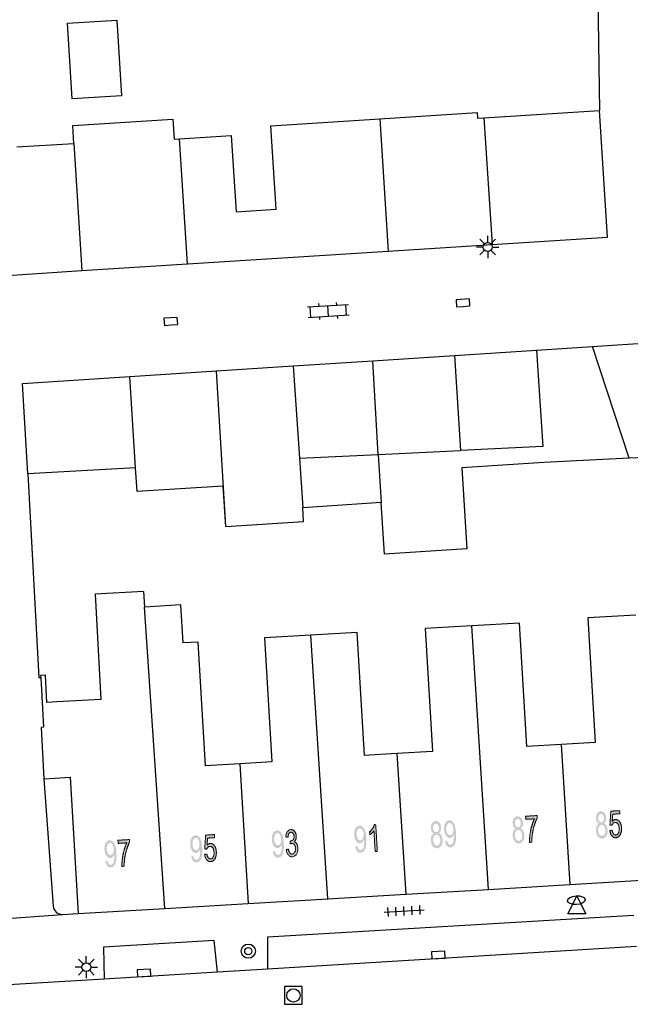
# Model space of a CAD drawing. Header units: metres. Extents: x 134521 to 134907, y 396000 to 396359.
# Tile 34 of 135: x 134653 to 134687, y 396097 to 396152. Entities that reach past the tile are written whole.
import ezdxf

# ---------------------------------------------------------------- set-up
doc = ezdxf.new("R2010")
doc.units = ezdxf.units.M
doc.header["$MEASUREMENT"] = 0

msp = doc.modelspace()

# ---------------------------------------------------------------- hatches: boundary and pattern name
at = {"linetype": 'Continuous', "lineweight": 0, "extrusion": (0, 0, -1)}
h = msp.add_hatch(color=251, dxfattribs=at)
edge = h.paths.add_edge_path()
edge.add_spline(control_points=[(-134680.497, 396106.69), (-134680.417, 396106.728), (-134680.376, 396106.803), (-134680.334, 396106.878), (-134680.328, 396106.986), (-134680.318, 396107.15), (-134680.39, 396107.265), (-134680.462, 396107.381), (-134680.591, 396107.389), (-134680.722, 396107.396), (-134680.808, 396107.287), (-134680.895, 396107.178), (-134680.904, 396107.015), (-134680.91, 396106.911), (-134680.878, 396106.832), (-134680.846, 396106.753), (-134680.775, 396106.707), (-134680.869, 396106.667), (-134680.923, 396106.57), (-134680.977, 396106.473), (-134680.986, 396106.334), (-134680.997, 396106.142), (-134680.914, 396106.006), (-134680.831, 396105.869), (-134680.684, 396105.861), (-134680.536, 396105.852), (-134680.438, 396105.978), (-134680.34, 396106.104), (-134680.328, 396106.3), (-134680.319, 396106.446), (-134680.363, 396106.548), (-134680.407, 396106.649), (-134680.497, 396106.69)], knot_values=[0, 0, 0, 0.0625, 0.0625, 0.125, 0.125, 0.1875, 0.1875, 0.25, 0.25, 0.3125, 0.3125, 0.375, 0.375, 0.4375, 0.4375, 0.5, 0.5, 0.5625, 0.5625, 0.625, 0.625, 0.6875, 0.6875, 0.75, 0.75, 0.8125, 0.8125, 0.875, 0.875, 0.9375, 0.9375, 1, 1, 1], degree=2, periodic=0)
edge = h.paths.add_edge_path(flags=16)
edge.add_spline(control_points=[(-134680.454, 396106.306), (-134680.459, 396106.227), (-134680.488, 396106.155), (-134680.517, 396106.083), (-134680.568, 396106.046), (-134680.62, 396106.008), (-134680.676, 396106.011), (-134680.764, 396106.017), (-134680.815, 396106.105), (-134680.867, 396106.193), (-134680.859, 396106.324), (-134680.852, 396106.457), (-134680.788, 396106.54), (-134680.724, 396106.624), (-134680.636, 396106.618), (-134680.549, 396106.613), (-134680.498, 396106.524), (-134680.447, 396106.435), (-134680.454, 396106.306)], knot_values=[0, 0, 0, 0.111111, 0.111111, 0.222222, 0.222222, 0.333333, 0.333333, 0.444444, 0.444444, 0.555556, 0.555556, 0.666667, 0.666667, 0.777778, 0.777778, 0.888889, 0.888889, 1, 1, 1], degree=2, periodic=0)
edge = h.paths.add_edge_path(flags=16)
edge.add_spline(control_points=[(-134680.454, 396107), (-134680.46, 396106.894), (-134680.509, 396106.83), (-134680.558, 396106.765), (-134680.631, 396106.769), (-134680.702, 396106.773), (-134680.743, 396106.843), (-134680.783, 396106.912), (-134680.778, 396107.009), (-134680.772, 396107.11), (-134680.722, 396107.176), (-134680.671, 396107.242), (-134680.602, 396107.238), (-134680.532, 396107.234), (-134680.49, 396107.164), (-134680.448, 396107.094), (-134680.454, 396107)], knot_values=[0, 0, 0, 0.125, 0.125, 0.25, 0.25, 0.375, 0.375, 0.5, 0.5, 0.625, 0.625, 0.75, 0.75, 0.875, 0.875, 1, 1, 1], degree=2, periodic=0)
h = msp.add_hatch(color=251, dxfattribs=at)
edge = h.paths.add_edge_path()
edge.add_line((-134681.062, 396107.214), (-134681.051, 396107.391))
edge.add_line((-134681.051, 396107.391), (-134681.697, 396107.429))
edge.add_line((-134681.697, 396107.429), (-134681.706, 396107.286))
edge.add_spline(control_points=[(-134681.706, 396107.286), (-134681.62, 396107.128), (-134681.541, 396106.87), (-134681.462, 396106.612), (-134681.427, 396106.343), (-134681.401, 396106.153), (-134681.404, 396105.928)], knot_values=[0, 0, 0, 0.333333, 0.333333, 0.666667, 0.666667, 1, 1, 1], degree=2, periodic=0)
edge.add_line((-134681.404, 396105.928), (-134681.278, 396105.921))
edge.add_spline(control_points=[(-134681.278, 396105.921), (-134681.27, 396106.098), (-134681.299, 396106.351), (-134681.329, 396106.603), (-134681.398, 396106.841), (-134681.467, 396107.078), (-134681.55, 396107.243)], knot_values=[0, 0, 0, 0.333333, 0.333333, 0.666667, 0.666667, 1, 1, 1], degree=2, periodic=0)
edge.add_line((-134681.55, 396107.243), (-134681.062, 396107.214))
h = msp.add_hatch(color=251, dxfattribs=at)
edge = h.paths.add_edge_path()
edge.add_spline(control_points=[(-134685.179, 396106.967), (-134685.1, 396107.004), (-134685.058, 396107.08), (-134685.016, 396107.155), (-134685.01, 396107.263), (-134685, 396107.426), (-134685.072, 396107.542), (-134685.144, 396107.658), (-134685.274, 396107.666), (-134685.404, 396107.673), (-134685.49, 396107.564), (-134685.577, 396107.455), (-134685.586, 396107.292), (-134685.592, 396107.188), (-134685.561, 396107.109), (-134685.529, 396107.03), (-134685.457, 396106.984), (-134685.552, 396106.944), (-134685.606, 396106.847), (-134685.66, 396106.749), (-134685.668, 396106.611), (-134685.679, 396106.418), (-134685.596, 396106.282), (-134685.514, 396106.146), (-134685.366, 396106.137), (-134685.218, 396106.129), (-134685.12, 396106.255), (-134685.022, 396106.381), (-134685.01, 396106.577), (-134685.002, 396106.723), (-134685.045, 396106.824), (-134685.089, 396106.926), (-134685.179, 396106.967)], knot_values=[0, 0, 0, 0.0625, 0.0625, 0.125, 0.125, 0.1875, 0.1875, 0.25, 0.25, 0.3125, 0.3125, 0.375, 0.375, 0.4375, 0.4375, 0.5, 0.5, 0.5625, 0.5625, 0.625, 0.625, 0.6875, 0.6875, 0.75, 0.75, 0.8125, 0.8125, 0.875, 0.875, 0.9375, 0.9375, 1, 1, 1], degree=2, periodic=0)
edge = h.paths.add_edge_path(flags=16)
edge.add_spline(control_points=[(-134685.137, 396106.583), (-134685.141, 396106.504), (-134685.17, 396106.432), (-134685.199, 396106.36), (-134685.25, 396106.322), (-134685.302, 396106.285), (-134685.358, 396106.288), (-134685.446, 396106.293), (-134685.498, 396106.382), (-134685.549, 396106.47), (-134685.542, 396106.601), (-134685.534, 396106.733), (-134685.47, 396106.817), (-134685.407, 396106.9), (-134685.318, 396106.895), (-134685.232, 396106.89), (-134685.18, 396106.801), (-134685.129, 396106.712), (-134685.137, 396106.583)], knot_values=[0, 0, 0, 0.111111, 0.111111, 0.222222, 0.222222, 0.333333, 0.333333, 0.444444, 0.444444, 0.555556, 0.555556, 0.666667, 0.666667, 0.777778, 0.777778, 0.888889, 0.888889, 1, 1, 1], degree=2, periodic=0)
edge = h.paths.add_edge_path(flags=16)
edge.add_spline(control_points=[(-134685.136, 396107.277), (-134685.142, 396107.171), (-134685.191, 396107.106), (-134685.24, 396107.042), (-134685.313, 396107.046), (-134685.384, 396107.05), (-134685.425, 396107.12), (-134685.466, 396107.189), (-134685.46, 396107.286), (-134685.454, 396107.387), (-134685.404, 396107.453), (-134685.354, 396107.519), (-134685.284, 396107.515), (-134685.214, 396107.511), (-134685.172, 396107.441), (-134685.13, 396107.371), (-134685.136, 396107.277)], knot_values=[0, 0, 0, 0.125, 0.125, 0.25, 0.25, 0.375, 0.375, 0.5, 0.5, 0.625, 0.625, 0.75, 0.75, 0.875, 0.875, 1, 1, 1], degree=2, periodic=0)
h = msp.add_hatch(color=251, dxfattribs=at)
edge = h.paths.add_edge_path()
edge.add_line((-134685.789, 396106.582), (-134685.917, 396106.605))
edge.add_spline(control_points=[(-134685.917, 396106.605), (-134685.94, 396106.465), (-134685.996, 396106.397), (-134686.052, 396106.329), (-134686.126, 396106.334), (-134686.215, 396106.339), (-134686.27, 396106.443), (-134686.325, 396106.547), (-134686.315, 396106.713), (-134686.306, 396106.87), (-134686.242, 396106.958), (-134686.178, 396107.046), (-134686.082, 396107.04), (-134686.023, 396107.036), (-134685.978, 396106.993), (-134685.932, 396106.949), (-134685.909, 396106.883)], knot_values=[0, 0, 0, 0.125, 0.125, 0.25, 0.25, 0.375, 0.375, 0.5, 0.5, 0.625, 0.625, 0.75, 0.75, 0.875, 0.875, 1, 1, 1], degree=2, periodic=0)
edge.add_line((-134685.909, 396106.883), (-134685.793, 396106.899))
edge.add_line((-134685.793, 396106.899), (-134685.844, 396107.674))
edge.add_line((-134685.844, 396107.674), (-134686.34, 396107.703))
edge.add_line((-134686.34, 396107.703), (-134686.35, 396107.528))
edge.add_line((-134686.35, 396107.528), (-134685.952, 396107.504))
edge.add_line((-134685.952, 396107.504), (-134685.922, 396107.099))
edge.add_spline(control_points=[(-134685.922, 396107.099), (-134686.007, 396107.198), (-134686.105, 396107.204), (-134686.236, 396107.212), (-134686.334, 396107.081), (-134686.432, 396106.95), (-134686.445, 396106.737), (-134686.457, 396106.533), (-134686.386, 396106.38), (-134686.301, 396106.193), (-134686.135, 396106.183), (-134685.999, 396106.175), (-134685.906, 396106.284), (-134685.813, 396106.393), (-134685.789, 396106.582)], knot_values=[0, 0, 0, 0.142857, 0.142857, 0.285714, 0.285714, 0.428571, 0.428571, 0.571429, 0.571429, 0.714286, 0.714286, 0.857143, 0.857143, 1, 1, 1], degree=2, periodic=0)
h = msp.add_hatch(color=251, dxfattribs=at)
edge = h.paths.add_edge_path()
edge.add_line((-134671.476, 396105.691), (-134671.593, 396105.714))
edge.add_spline(control_points=[(-134671.593, 396105.714), (-134671.616, 396105.59), (-134671.661, 396105.536), (-134671.707, 396105.483), (-134671.773, 396105.487), (-134671.829, 396105.49), (-134671.87, 396105.531), (-134671.91, 396105.573), (-134671.933, 396105.639), (-134671.956, 396105.706), (-134671.968, 396105.817), (-134671.98, 396105.929), (-134671.973, 396106.043), (-134671.973, 396106.055), (-134671.97, 396106.08), (-134671.939, 396105.99), (-134671.879, 396105.931), (-134671.818, 396105.873), (-134671.744, 396105.869), (-134671.62, 396105.861), (-134671.526, 396105.991), (-134671.433, 396106.121), (-134671.42, 396106.341), (-134671.406, 396106.569), (-134671.488, 396106.713), (-134671.569, 396106.857), (-134671.704, 396106.865), (-134671.801, 396106.871), (-134671.886, 396106.797), (-134671.971, 396106.723), (-134672.022, 396106.58), (-134672.072, 396106.437), (-134672.089, 396106.161), (-134672.105, 396105.874), (-134672.074, 396105.702), (-134672.043, 396105.53), (-134671.966, 396105.436), (-134671.889, 396105.342), (-134671.779, 396105.336), (-134671.662, 396105.329), (-134671.582, 396105.422), (-134671.502, 396105.515), (-134671.476, 396105.691)], knot_values=[0, 0, 0, 0.047619, 0.047619, 0.095238, 0.095238, 0.142857, 0.142857, 0.190476, 0.190476, 0.238095, 0.238095, 0.285714, 0.285714, 0.333333, 0.333333, 0.380952, 0.380952, 0.428571, 0.428571, 0.47619, 0.47619, 0.52381, 0.52381, 0.571429, 0.571429, 0.619048, 0.619048, 0.666667, 0.666667, 0.714286, 0.714286, 0.761905, 0.761905, 0.809524, 0.809524, 0.857143, 0.857143, 0.904762, 0.904762, 0.952381, 0.952381, 1, 1, 1], degree=2, periodic=0)
edge = h.paths.add_edge_path(flags=16)
edge.add_spline(control_points=[(-134671.939, 396106.381), (-134671.93, 396106.539), (-134671.868, 396106.629), (-134671.807, 396106.719), (-134671.728, 396106.714), (-134671.646, 396106.709), (-134671.591, 396106.605), (-134671.537, 396106.502), (-134671.546, 396106.342), (-134671.555, 396106.199), (-134671.617, 396106.113), (-134671.68, 396106.027), (-134671.765, 396106.032), (-134671.849, 396106.037), (-134671.899, 396106.13), (-134671.948, 396106.223), (-134671.939, 396106.381)], knot_values=[0, 0, 0, 0.125, 0.125, 0.25, 0.25, 0.375, 0.375, 0.5, 0.5, 0.625, 0.625, 0.75, 0.75, 0.875, 0.875, 1, 1, 1], degree=2, periodic=0)
h = msp.add_hatch(color=251, dxfattribs=at)
edge = h.paths.add_edge_path()
edge.add_line((-134672.715, 396105.416), (-134672.593, 396105.409))
edge.add_line((-134672.593, 396105.409), (-134672.523, 396106.58))
edge.add_spline(control_points=[(-134672.523, 396106.58), (-134672.483, 396106.514), (-134672.415, 396106.447), (-134672.347, 396106.379), (-134672.292, 396106.344)], knot_values=[0, 0, 0, 0.5, 0.5, 1, 1, 1], degree=2, periodic=0)
edge.add_line((-134672.292, 396106.344), (-134672.281, 396106.522))
edge.add_spline(control_points=[(-134672.281, 396106.522), (-134672.38, 396106.6), (-134672.45, 396106.708), (-134672.521, 396106.816), (-134672.547, 396106.915)], knot_values=[0, 0, 0, 0.5, 0.5, 1, 1, 1], degree=2, periodic=0)
edge.add_line((-134672.547, 396106.915), (-134672.626, 396106.919))
edge.add_line((-134672.626, 396106.919), (-134672.715, 396105.416))
h = msp.add_hatch(color=251, dxfattribs=at)
edge = h.paths.add_edge_path()
edge.add_spline(control_points=[(-134675.894, 396106.419), (-134675.815, 396106.457), (-134675.773, 396106.532), (-134675.732, 396106.607), (-134675.725, 396106.715), (-134675.715, 396106.879), (-134675.787, 396106.994), (-134675.859, 396107.11), (-134675.989, 396107.118), (-134676.119, 396107.125), (-134676.205, 396107.016), (-134676.292, 396106.907), (-134676.301, 396106.744), (-134676.308, 396106.64), (-134676.276, 396106.561), (-134676.244, 396106.482), (-134676.172, 396106.436), (-134676.267, 396106.396), (-134676.321, 396106.299), (-134676.375, 396106.202), (-134676.383, 396106.063), (-134676.394, 396105.871), (-134676.311, 396105.735), (-134676.229, 396105.598), (-134676.081, 396105.59), (-134675.933, 396105.581), (-134675.835, 396105.707), (-134675.737, 396105.833), (-134675.725, 396106.029), (-134675.717, 396106.175), (-134675.76, 396106.277), (-134675.804, 396106.378), (-134675.894, 396106.419)], knot_values=[0, 0, 0, 0.0625, 0.0625, 0.125, 0.125, 0.1875, 0.1875, 0.25, 0.25, 0.3125, 0.3125, 0.375, 0.375, 0.4375, 0.4375, 0.5, 0.5, 0.5625, 0.5625, 0.625, 0.625, 0.6875, 0.6875, 0.75, 0.75, 0.8125, 0.8125, 0.875, 0.875, 0.9375, 0.9375, 1, 1, 1], degree=2, periodic=0)
edge = h.paths.add_edge_path(flags=16)
edge.add_spline(control_points=[(-134675.852, 396106.035), (-134675.856, 396105.956), (-134675.885, 396105.884), (-134675.914, 396105.812), (-134675.965, 396105.775), (-134676.017, 396105.737), (-134676.073, 396105.74), (-134676.161, 396105.746), (-134676.213, 396105.834), (-134676.264, 396105.922), (-134676.257, 396106.053), (-134676.249, 396106.186), (-134676.185, 396106.269), (-134676.122, 396106.353), (-134676.033, 396106.347), (-134675.947, 396106.342), (-134675.895, 396106.253), (-134675.844, 396106.164), (-134675.852, 396106.035)], knot_values=[0, 0, 0, 0.111111, 0.111111, 0.222222, 0.222222, 0.333333, 0.333333, 0.444444, 0.444444, 0.555556, 0.555556, 0.666667, 0.666667, 0.777778, 0.777778, 0.888889, 0.888889, 1, 1, 1], degree=2, periodic=0)
edge = h.paths.add_edge_path(flags=16)
edge.add_spline(control_points=[(-134675.851, 396106.729), (-134675.857, 396106.623), (-134675.906, 396106.559), (-134675.956, 396106.494), (-134676.028, 396106.498), (-134676.099, 396106.502), (-134676.14, 396106.572), (-134676.181, 396106.641), (-134676.175, 396106.738), (-134676.169, 396106.839), (-134676.119, 396106.905), (-134676.069, 396106.971), (-134675.999, 396106.967), (-134675.929, 396106.963), (-134675.887, 396106.893), (-134675.845, 396106.823), (-134675.851, 396106.729)], knot_values=[0, 0, 0, 0.125, 0.125, 0.25, 0.25, 0.375, 0.375, 0.5, 0.5, 0.625, 0.625, 0.75, 0.75, 0.875, 0.875, 1, 1, 1], degree=2, periodic=0)
h = msp.add_hatch(color=251, dxfattribs=at)
edge = h.paths.add_edge_path()
edge.add_line((-134676.525, 396105.989), (-134676.642, 396106.012))
edge.add_spline(control_points=[(-134676.642, 396106.012), (-134676.665, 396105.888), (-134676.71, 396105.834), (-134676.756, 396105.781), (-134676.822, 396105.785), (-134676.878, 396105.788), (-134676.919, 396105.829), (-134676.959, 396105.871), (-134676.982, 396105.937), (-134677.005, 396106.004), (-134677.017, 396106.115), (-134677.029, 396106.227), (-134677.022, 396106.341), (-134677.022, 396106.353), (-134677.019, 396106.378), (-134676.988, 396106.288), (-134676.927, 396106.229), (-134676.867, 396106.171), (-134676.793, 396106.167), (-134676.669, 396106.159), (-134676.575, 396106.289), (-134676.482, 396106.419), (-134676.469, 396106.639), (-134676.455, 396106.867), (-134676.537, 396107.011), (-134676.618, 396107.155), (-134676.753, 396107.163), (-134676.85, 396107.169), (-134676.935, 396107.095), (-134677.02, 396107.021), (-134677.071, 396106.878), (-134677.121, 396106.735), (-134677.137, 396106.459), (-134677.154, 396106.172), (-134677.123, 396106), (-134677.091, 396105.828), (-134677.015, 396105.734), (-134676.938, 396105.64), (-134676.828, 396105.634), (-134676.711, 396105.627), (-134676.631, 396105.72), (-134676.551, 396105.813), (-134676.525, 396105.989)], knot_values=[0, 0, 0, 0.047619, 0.047619, 0.095238, 0.095238, 0.142857, 0.142857, 0.190476, 0.190476, 0.238095, 0.238095, 0.285714, 0.285714, 0.333333, 0.333333, 0.380952, 0.380952, 0.428571, 0.428571, 0.47619, 0.47619, 0.52381, 0.52381, 0.571429, 0.571429, 0.619048, 0.619048, 0.666667, 0.666667, 0.714286, 0.714286, 0.761905, 0.761905, 0.809524, 0.809524, 0.857143, 0.857143, 0.904762, 0.904762, 0.952381, 0.952381, 1, 1, 1], degree=2, periodic=0)
edge = h.paths.add_edge_path(flags=16)
edge.add_spline(control_points=[(-134676.988, 396106.679), (-134676.978, 396106.837), (-134676.917, 396106.927), (-134676.856, 396107.017), (-134676.777, 396107.012), (-134676.695, 396107.007), (-134676.64, 396106.903), (-134676.586, 396106.8), (-134676.595, 396106.64), (-134676.604, 396106.497), (-134676.666, 396106.411), (-134676.729, 396106.325), (-134676.813, 396106.33), (-134676.898, 396106.335), (-134676.948, 396106.428), (-134676.997, 396106.521), (-134676.988, 396106.679)], knot_values=[0, 0, 0, 0.125, 0.125, 0.25, 0.25, 0.375, 0.375, 0.5, 0.5, 0.625, 0.625, 0.75, 0.75, 0.875, 0.875, 1, 1, 1], degree=2, periodic=0)
h = msp.add_hatch(color=251, dxfattribs=at)
edge = h.paths.add_edge_path()
edge.add_line((-134662.252, 396105.147), (-134662.369, 396105.17))
edge.add_spline(control_points=[(-134662.369, 396105.17), (-134662.391, 396105.046), (-134662.437, 396104.993), (-134662.482, 396104.939), (-134662.548, 396104.943), (-134662.605, 396104.946), (-134662.645, 396104.987), (-134662.686, 396105.029), (-134662.709, 396105.095), (-134662.732, 396105.162), (-134662.744, 396105.273), (-134662.756, 396105.385), (-134662.749, 396105.499), (-134662.748, 396105.511), (-134662.746, 396105.536), (-134662.714, 396105.446), (-134662.654, 396105.387), (-134662.594, 396105.329), (-134662.52, 396105.325), (-134662.396, 396105.317), (-134662.302, 396105.447), (-134662.208, 396105.577), (-134662.195, 396105.797), (-134662.182, 396106.025), (-134662.263, 396106.169), (-134662.344, 396106.313), (-134662.479, 396106.321), (-134662.576, 396106.327), (-134662.662, 396106.253), (-134662.747, 396106.179), (-134662.797, 396106.036), (-134662.848, 396105.893), (-134662.864, 396105.617), (-134662.881, 396105.33), (-134662.85, 396105.158), (-134662.818, 396104.986), (-134662.741, 396104.892), (-134662.665, 396104.798), (-134662.554, 396104.792), (-134662.437, 396104.785), (-134662.357, 396104.878), (-134662.277, 396104.971), (-134662.252, 396105.147)], knot_values=[0, 0, 0, 0.047619, 0.047619, 0.095238, 0.095238, 0.142857, 0.142857, 0.190476, 0.190476, 0.238095, 0.238095, 0.285714, 0.285714, 0.333333, 0.333333, 0.380952, 0.380952, 0.428571, 0.428571, 0.47619, 0.47619, 0.52381, 0.52381, 0.571429, 0.571429, 0.619048, 0.619048, 0.666667, 0.666667, 0.714286, 0.714286, 0.761905, 0.761905, 0.809524, 0.809524, 0.857143, 0.857143, 0.904762, 0.904762, 0.952381, 0.952381, 1, 1, 1], degree=2, periodic=0)
edge = h.paths.add_edge_path(flags=16)
edge.add_spline(control_points=[(-134662.714, 396105.837), (-134662.705, 396105.995), (-134662.644, 396106.085), (-134662.582, 396106.175), (-134662.503, 396106.17), (-134662.421, 396106.165), (-134662.367, 396106.061), (-134662.313, 396105.958), (-134662.322, 396105.798), (-134662.33, 396105.655), (-134662.393, 396105.569), (-134662.455, 396105.483), (-134662.54, 396105.488), (-134662.625, 396105.493), (-134662.674, 396105.586), (-134662.724, 396105.679), (-134662.714, 396105.837)], knot_values=[0, 0, 0, 0.125, 0.125, 0.25, 0.25, 0.375, 0.375, 0.5, 0.5, 0.625, 0.625, 0.75, 0.75, 0.875, 0.875, 1, 1, 1], degree=2, periodic=0)
h = msp.add_hatch(color=251, dxfattribs=at)
edge = h.paths.add_edge_path()
edge.add_line((-134663.006, 396105.238), (-134663.134, 396105.261))
edge.add_spline(control_points=[(-134663.134, 396105.261), (-134663.157, 396105.121), (-134663.213, 396105.053), (-134663.269, 396104.985), (-134663.343, 396104.99), (-134663.432, 396104.995), (-134663.487, 396105.099), (-134663.542, 396105.203), (-134663.532, 396105.369), (-134663.523, 396105.526), (-134663.459, 396105.614), (-134663.395, 396105.702), (-134663.299, 396105.696), (-134663.24, 396105.692), (-134663.195, 396105.649), (-134663.149, 396105.605), (-134663.126, 396105.539)], knot_values=[0, 0, 0, 0.125, 0.125, 0.25, 0.25, 0.375, 0.375, 0.5, 0.5, 0.625, 0.625, 0.75, 0.75, 0.875, 0.875, 1, 1, 1], degree=2, periodic=0)
edge.add_line((-134663.126, 396105.539), (-134663.01, 396105.555))
edge.add_line((-134663.01, 396105.555), (-134663.061, 396106.33))
edge.add_line((-134663.061, 396106.33), (-134663.557, 396106.359))
edge.add_line((-134663.557, 396106.359), (-134663.567, 396106.184))
edge.add_line((-134663.567, 396106.184), (-134663.169, 396106.16))
edge.add_line((-134663.169, 396106.16), (-134663.139, 396105.755))
edge.add_spline(control_points=[(-134663.139, 396105.755), (-134663.224, 396105.854), (-134663.322, 396105.86), (-134663.453, 396105.868), (-134663.551, 396105.737), (-134663.649, 396105.606), (-134663.662, 396105.393), (-134663.674, 396105.189), (-134663.603, 396105.036), (-134663.518, 396104.849), (-134663.352, 396104.839), (-134663.216, 396104.831), (-134663.123, 396104.94), (-134663.03, 396105.049), (-134663.006, 396105.238)], knot_values=[0, 0, 0, 0.142857, 0.142857, 0.285714, 0.285714, 0.428571, 0.428571, 0.571429, 0.571429, 0.714286, 0.714286, 0.857143, 0.857143, 1, 1, 1], degree=2, periodic=0)
h = msp.add_hatch(color=251, dxfattribs=at)
edge = h.paths.add_edge_path()
edge.add_line((-134666.842, 396105.419), (-134666.959, 396105.441))
edge.add_spline(control_points=[(-134666.959, 396105.441), (-134666.981, 396105.318), (-134667.027, 396105.264), (-134667.072, 396105.21), (-134667.138, 396105.214), (-134667.195, 396105.217), (-134667.235, 396105.259), (-134667.275, 396105.3), (-134667.299, 396105.366), (-134667.322, 396105.433), (-134667.334, 396105.544), (-134667.345, 396105.656), (-134667.339, 396105.77), (-134667.338, 396105.783), (-134667.336, 396105.807), (-134667.304, 396105.717), (-134667.244, 396105.659), (-134667.183, 396105.6), (-134667.109, 396105.596), (-134666.986, 396105.588), (-134666.892, 396105.718), (-134666.798, 396105.848), (-134666.785, 396106.068), (-134666.772, 396106.296), (-134666.853, 396106.44), (-134666.934, 396106.584), (-134667.069, 396106.592), (-134667.166, 396106.598), (-134667.252, 396106.524), (-134667.337, 396106.45), (-134667.387, 396106.307), (-134667.438, 396106.164), (-134667.454, 396105.889), (-134667.471, 396105.602), (-134667.439, 396105.429), (-134667.408, 396105.257), (-134667.331, 396105.163), (-134667.254, 396105.07), (-134667.144, 396105.063), (-134667.027, 396105.056), (-134666.947, 396105.149), (-134666.867, 396105.243), (-134666.842, 396105.419)], knot_values=[0, 0, 0, 0.047619, 0.047619, 0.095238, 0.095238, 0.142857, 0.142857, 0.190476, 0.190476, 0.238095, 0.238095, 0.285714, 0.285714, 0.333333, 0.333333, 0.380952, 0.380952, 0.428571, 0.428571, 0.47619, 0.47619, 0.52381, 0.52381, 0.571429, 0.571429, 0.619048, 0.619048, 0.666667, 0.666667, 0.714286, 0.714286, 0.761905, 0.761905, 0.809524, 0.809524, 0.857143, 0.857143, 0.904762, 0.904762, 0.952381, 0.952381, 1, 1, 1], degree=2, periodic=0)
edge = h.paths.add_edge_path(flags=16)
edge.add_spline(control_points=[(-134667.304, 396106.108), (-134667.295, 396106.267), (-134667.234, 396106.356), (-134667.172, 396106.446), (-134667.093, 396106.441), (-134667.011, 396106.436), (-134666.957, 396106.333), (-134666.902, 396106.229), (-134666.912, 396106.07), (-134666.92, 396105.927), (-134666.983, 396105.841), (-134667.045, 396105.755), (-134667.13, 396105.76), (-134667.215, 396105.765), (-134667.264, 396105.857), (-134667.314, 396105.95), (-134667.304, 396106.108)], knot_values=[0, 0, 0, 0.125, 0.125, 0.25, 0.25, 0.375, 0.375, 0.5, 0.5, 0.625, 0.625, 0.75, 0.75, 0.875, 0.875, 1, 1, 1], degree=2, periodic=0)
h = msp.add_hatch(color=251, dxfattribs=at)
edge = h.paths.add_edge_path()
edge.add_line((-134667.597, 396105.513), (-134667.718, 396105.545))
edge.add_spline(control_points=[(-134667.718, 396105.545), (-134667.748, 396105.39), (-134667.803, 396105.323), (-134667.857, 396105.257), (-134667.931, 396105.262), (-134668.017, 396105.267), (-134668.071, 396105.36), (-134668.126, 396105.454), (-134668.118, 396105.586), (-134668.11, 396105.713), (-134668.05, 396105.792), (-134667.99, 396105.871), (-134667.905, 396105.866), (-134667.87, 396105.864), (-134667.82, 396105.84)], knot_values=[0, 0, 0, 0.142857, 0.142857, 0.285714, 0.285714, 0.428571, 0.428571, 0.571429, 0.571429, 0.714286, 0.714286, 0.857143, 0.857143, 1, 1, 1], degree=2, periodic=0)
edge.add_line((-134667.82, 396105.84), (-134667.824, 396106.002))
edge.add_spline(control_points=[(-134667.824, 396106.002), (-134667.836, 396106.001), (-134667.844, 396106.001), (-134667.922, 396106.006), (-134667.981, 396106.071), (-134668.04, 396106.136), (-134668.033, 396106.263), (-134668.027, 396106.364), (-134667.977, 396106.428), (-134667.928, 396106.492), (-134667.855, 396106.487), (-134667.784, 396106.483), (-134667.74, 396106.413), (-134667.697, 396106.342), (-134667.691, 396106.206)], knot_values=[0, 0, 0, 0.142857, 0.142857, 0.285714, 0.285714, 0.428571, 0.428571, 0.571429, 0.571429, 0.714286, 0.714286, 0.857143, 0.857143, 1, 1, 1], degree=2, periodic=0)
edge.add_line((-134667.691, 396106.206), (-134667.566, 396106.232))
edge.add_spline(control_points=[(-134667.566, 396106.232), (-134667.578, 396106.418), (-134667.652, 396106.525), (-134667.725, 396106.631), (-134667.844, 396106.638), (-134667.926, 396106.643), (-134667.998, 396106.594), (-134668.07, 396106.546), (-134668.111, 396106.457), (-134668.153, 396106.369), (-134668.159, 396106.267), (-134668.165, 396106.17), (-134668.135, 396106.088), (-134668.105, 396106.007), (-134668.04, 396105.956), (-134668.13, 396105.93), (-134668.184, 396105.837), (-134668.239, 396105.743), (-134668.248, 396105.598), (-134668.259, 396105.402), (-134668.172, 396105.26), (-134668.085, 396105.119), (-134667.939, 396105.11), (-134667.808, 396105.102), (-134667.714, 396105.215), (-134667.62, 396105.327), (-134667.597, 396105.513)], knot_values=[0, 0, 0, 0.076923, 0.076923, 0.153846, 0.153846, 0.230769, 0.230769, 0.307692, 0.307692, 0.384615, 0.384615, 0.461538, 0.461538, 0.538462, 0.538462, 0.615385, 0.615385, 0.692308, 0.692308, 0.769231, 0.769231, 0.846154, 0.846154, 0.923077, 0.923077, 1, 1, 1], degree=2, periodic=0)
h = msp.add_hatch(color=251, dxfattribs=at)
edge = h.paths.add_edge_path()
edge.add_line((-134657.432, 396104.864), (-134657.549, 396104.886))
edge.add_spline(control_points=[(-134657.549, 396104.886), (-134657.571, 396104.763), (-134657.617, 396104.709), (-134657.662, 396104.655), (-134657.728, 396104.659), (-134657.785, 396104.662), (-134657.825, 396104.704), (-134657.865, 396104.745), (-134657.889, 396104.811), (-134657.912, 396104.878), (-134657.924, 396104.989), (-134657.935, 396105.101), (-134657.929, 396105.215), (-134657.928, 396105.228), (-134657.926, 396105.252), (-134657.894, 396105.162), (-134657.834, 396105.104), (-134657.773, 396105.045), (-134657.699, 396105.041), (-134657.576, 396105.033), (-134657.482, 396105.163), (-134657.388, 396105.293), (-134657.375, 396105.513), (-134657.362, 396105.741), (-134657.443, 396105.885), (-134657.524, 396106.029), (-134657.659, 396106.037), (-134657.756, 396106.043), (-134657.842, 396105.969), (-134657.927, 396105.895), (-134657.977, 396105.752), (-134658.028, 396105.609), (-134658.044, 396105.334), (-134658.061, 396105.047), (-134658.029, 396104.874), (-134657.998, 396104.702), (-134657.921, 396104.608), (-134657.844, 396104.515), (-134657.734, 396104.508), (-134657.617, 396104.501), (-134657.537, 396104.594), (-134657.457, 396104.688), (-134657.432, 396104.864)], knot_values=[0, 0, 0, 0.047619, 0.047619, 0.095238, 0.095238, 0.142857, 0.142857, 0.190476, 0.190476, 0.238095, 0.238095, 0.285714, 0.285714, 0.333333, 0.333333, 0.380952, 0.380952, 0.428571, 0.428571, 0.47619, 0.47619, 0.52381, 0.52381, 0.571429, 0.571429, 0.619048, 0.619048, 0.666667, 0.666667, 0.714286, 0.714286, 0.761905, 0.761905, 0.809524, 0.809524, 0.857143, 0.857143, 0.904762, 0.904762, 0.952381, 0.952381, 1, 1, 1], degree=2, periodic=0)
edge = h.paths.add_edge_path(flags=16)
edge.add_spline(control_points=[(-134657.894, 396105.553), (-134657.885, 396105.712), (-134657.824, 396105.801), (-134657.762, 396105.891), (-134657.683, 396105.886), (-134657.601, 396105.881), (-134657.547, 396105.778), (-134657.492, 396105.674), (-134657.502, 396105.515), (-134657.51, 396105.372), (-134657.573, 396105.286), (-134657.635, 396105.2), (-134657.72, 396105.205), (-134657.805, 396105.21), (-134657.854, 396105.302), (-134657.904, 396105.395), (-134657.894, 396105.553)], knot_values=[0, 0, 0, 0.125, 0.125, 0.25, 0.25, 0.375, 0.375, 0.5, 0.5, 0.625, 0.625, 0.75, 0.75, 0.875, 0.875, 1, 1, 1], degree=2, periodic=0)
h = msp.add_hatch(color=251, dxfattribs=at)
edge = h.paths.add_edge_path()
edge.add_line((-134658.141, 396105.863), (-134658.13, 396106.04))
edge.add_line((-134658.13, 396106.04), (-134658.776, 396106.078))
edge.add_line((-134658.776, 396106.078), (-134658.785, 396105.935))
edge.add_spline(control_points=[(-134658.785, 396105.935), (-134658.699, 396105.777), (-134658.62, 396105.519), (-134658.541, 396105.261), (-134658.506, 396104.992), (-134658.48, 396104.802), (-134658.483, 396104.577)], knot_values=[0, 0, 0, 0.333333, 0.333333, 0.666667, 0.666667, 1, 1, 1], degree=2, periodic=0)
edge.add_line((-134658.483, 396104.577), (-134658.357, 396104.57))
edge.add_spline(control_points=[(-134658.357, 396104.57), (-134658.349, 396104.747), (-134658.378, 396105), (-134658.408, 396105.252), (-134658.477, 396105.49), (-134658.546, 396105.727), (-134658.629, 396105.892)], knot_values=[0, 0, 0, 0.333333, 0.333333, 0.666667, 0.666667, 1, 1, 1], degree=2, periodic=0)
edge.add_line((-134658.629, 396105.892), (-134658.141, 396105.863))

# ---------------------------------------------------------------- linework, layer by layer
at = {"color": 251}
for p, q in [((134685.02, 396161.06), (134685.2, 396147.07)), ((134655.302, 396151.981), (134658.075, 396152.144)), ((134658.075, 396152.144), (134658.325, 396147.885)), ((134655.552, 396147.722), (134655.302, 396151.981)), ((134658.325, 396147.885), (134655.552, 396147.722)), ((134655.594, 396146.221), (134661.221, 396146.585)), ((134661.221, 396146.585), (134661.295, 396145.443)), ((134666.73, 396146.202), (134672.861, 396146.598)), ((134672.861, 396146.598), (134678.335, 396146.952)), ((134672.861, 396146.598), (134673.331, 396139.163)), ((134678.335, 396146.952), (134678.356, 396146.628)), ((134678.356, 396146.628), (134678.695, 396146.65)), ((134678.695, 396146.65), (134685.2, 396147.07)), ((134678.695, 396146.65), (134679.177, 396139.536)), ((134685.66, 396139.95), (134685.2, 396147.07)), ((134655.653, 396145.214), (134655.594, 396146.221)), ((134667.034, 396141.507), (134666.73, 396146.202)), ((134661.295, 396145.443), (134661.585, 396145.462)), ((134661.585, 396145.462), (134664.506, 396145.651)), ((134662.05, 396138.442), (134661.585, 396145.462)), ((134664.506, 396145.651), (134664.783, 396141.362)), ((134652.441, 396145.025), (134655.653, 396145.214)), ((134655.653, 396145.214), (134656.107, 396138.063)), ((134664.783, 396141.362), (134667.034, 396141.507)), ((134678.923, 396139.638), (134678.923, 396140.013)), ((134679.177, 396139.536), (134685.66, 396139.95)), ((134673.331, 396139.163), (134679.177, 396139.536)), ((134678.673, 396139.388), (134678.298, 396139.388)), ((134678.746, 396139.565), (134678.481, 396139.83)), ((134679.1, 396139.565), (134679.365, 396139.83)), ((134679.173, 396139.388), (134679.548, 396139.388)), ((134662.05, 396138.442), (134673.331, 396139.163)), ((134678.746, 396139.211), (134678.481, 396138.946)), ((134678.923, 396139.138), (134678.923, 396138.763)), ((134679.365, 396138.946), (134679.1, 396139.211)), ((134656.107, 396138.063), (134662.05, 396138.442)), ((134650.5, 396137.705), (134656.107, 396138.063)), ((134668.79, 396136.017), (134671.085, 396136.166)), ((134669.439, 396136.059), (134669.429, 396136.209)), ((134669.976, 396135.493), (134669.938, 396136.091)), ((134670.436, 396136.124), (134670.427, 396136.274)), ((134670.974, 396135.558), (134670.935, 396136.156)), ((134668.829, 396135.418), (134671.124, 396135.567)), ((134668.979, 396135.428), (134668.94, 396136.026)), ((134670.485, 396135.375), (134670.475, 396135.525)), ((134669.487, 396135.31), (134669.478, 396135.46)), ((134684.822, 396133.796), (134688.231, 396134.016)), ((134672.453, 396132.995), (134677.048, 396133.292)), ((134677.048, 396133.292), (134681.672, 396133.592)), ((134677.048, 396133.292), (134677.394, 396127.956)), ((134681.672, 396133.592), (134684.822, 396133.796)), ((134681.672, 396133.592), (134682.023, 396128.183)), ((134686.869, 396127.522), (134684.822, 396133.796)), ((134667.979, 396132.705), (134672.453, 396132.995)), ((134672.77, 396127.729), (134672.453, 396132.995)), ((134658.791, 396132.11), (134663.666, 396132.426)), ((134663.666, 396132.426), (134667.979, 396132.705)), ((134664.194, 396123.674), (134663.666, 396132.426)), ((134667.979, 396132.705), (134668.331, 396127.511)), ((134652.77, 396131.72), (134658.791, 396132.11)), ((134653.07, 396126.63), (134652.77, 396131.72)), ((134659.123, 396126.98), (134658.791, 396132.11)), ((134668.331, 396127.511), (134672.77, 396127.729)), ((134672.77, 396127.729), (134677.394, 396127.956)), ((134672.77, 396127.729), (134672.933, 396125.018)), ((134682.023, 396128.183), (134677.394, 396127.956)), ((134668.331, 396127.511), (134668.518, 396124.732)), ((134682.082, 396127.268), (134677.458, 396126.968)), ((134686.869, 396127.522), (134682.082, 396127.268)), ((134691.179, 396127.673), (134686.869, 396127.522)), ((134659.123, 396126.98), (134653.07, 396126.63)), ((134653.07, 396126.63), (134653.681, 396115.189)), ((134659.21, 396125.636), (134659.123, 396126.98)), ((134677.458, 396126.968), (134677.752, 396122.418)), ((134664.047, 396125.95), (134659.21, 396125.636)), ((134664.194, 396123.674), (134664.047, 396125.95)), ((134672.933, 396125.018), (134668.518, 396124.732)), ((134673.12, 396122.118), (134672.933, 396125.018)), ((134668.57, 396123.957), (134668.518, 396124.732)), ((134664.194, 396123.674), (134668.57, 396123.957)), ((134677.752, 396122.418), (134673.12, 396122.118)), ((134659.566, 396120.024), (134656.849, 396119.882)), ((134659.566, 396120.024), (134659.628, 396119.151)), ((134656.849, 396119.882), (134657.161, 396113.95)), ((134661.665, 396119.271), (134659.628, 396119.151)), ((134660.761, 396102.207), (134659.628, 396119.151)), ((134661.791, 396117.134), (134661.665, 396119.271)), ((134687.248, 396118.699), (134684.545, 396118.54)), ((134684.545, 396118.54), (134684.958, 396111.534)), ((134678.025, 396118.09), (134675.402, 396117.935)), ((134675.402, 396117.935), (134675.809, 396111.037)), ((134680.706, 396118.248), (134678.025, 396118.09)), ((134678.961, 396103.28), (134678.025, 396118.09)), ((134681.115, 396111.307), (134680.706, 396118.248)), ((134668.981, 396117.564), (134666.373, 396117.41)), ((134666.373, 396117.41), (134666.784, 396110.442)), ((134671.587, 396117.717), (134668.981, 396117.564)), ((134669.933, 396102.748), (134668.981, 396117.564)), ((134671.994, 396110.812), (134671.587, 396117.717)), ((134662.644, 396117.173), (134661.791, 396117.134)), ((134663.054, 396110.222), (134662.644, 396117.173)), ((134653.681, 396115.189), (134653.791, 396115.195)), ((134654.055, 396115.319), (134653.785, 396115.305)), ((134653.785, 396115.305), (134653.791, 396115.195)), ((134653.791, 396115.195), (134653.938, 396112.389)), ((134654.135, 396113.791), (134654.055, 396115.319)), ((134657.161, 396113.95), (134654.694, 396113.82)), ((134654.694, 396113.82), (134654.135, 396113.791)), ((134653.938, 396112.389), (134653.818, 396112.383)), ((134653.818, 396112.383), (134653.969, 396109.497)), ((134683.051, 396111.421), (134681.115, 396111.307)), ((134684.958, 396111.534), (134683.051, 396111.421)), ((134683.051, 396111.421), (134683.533, 396103.55)), ((134673.821, 396110.92), (134671.994, 396110.812)), ((134675.809, 396111.037), (134673.821, 396110.92)), ((134673.821, 396110.92), (134674.32, 396103.007)), ((134664.99, 396110.336), (134663.054, 396110.222)), ((134666.784, 396110.442), (134664.99, 396110.336)), ((134664.99, 396110.336), (134665.458, 396102.484)), ((134653.969, 396109.497), (134654.588, 396109.535)), ((134653.969, 396109.497), (134654.49, 396102.34)), ((134654.588, 396109.535), (134655.439, 396109.587)), ((134655.439, 396109.587), (134655.89, 396101.92)), ((134678.961, 396103.28), (134683.533, 396103.55)), ((134683.533, 396103.55), (134688.251, 396103.828)), ((134669.933, 396102.748), (134674.32, 396103.007)), ((134674.32, 396103.007), (134678.961, 396103.28)), ((134683.43, 396101.896), (134683.93, 396102.896)), ((134683.93, 396102.896), (134684.43, 396101.896)), ((134660.761, 396102.207), (134665.458, 396102.484)), ((134665.458, 396102.484), (134669.933, 396102.748)), ((134673.783, 396101.787), (134673.753, 396102.286)), ((134674.232, 396101.814), (134674.202, 396102.314)), ((134674.681, 396101.842), (134674.651, 396102.341)), ((134675.131, 396101.869), (134675.1, 396102.368)), ((134651.03, 396101.57), (134655.019, 396101.87)), ((134655.019, 396101.87), (134655.89, 396101.92)), ((134655.89, 396101.92), (134660.761, 396102.207)), ((134687.143, 396101.802), (134666.537, 396100.59)), ((134673.094, 396101.995), (134675.34, 396102.133)), ((134673.334, 396101.76), (134673.303, 396102.259)), ((134684.43, 396101.896), (134683.43, 396101.896)), ((134663.543, 396100.407), (134657.327, 396100.028)), ((134663.727, 396098.627), (134663.543, 396100.407)), ((134666.537, 396100.59), (134666.537, 396098.799)), ((134687.294, 396100.066), (134666.537, 396098.799)), ((134656.352, 396099.156), (134656.352, 396099.531)), ((134657.327, 396100.028), (134657.347, 396098.237)), ((134656.175, 396099.083), (134655.91, 396099.348)), ((134656.529, 396099.083), (134656.794, 396099.348)), ((134656.102, 396098.906), (134655.727, 396098.906)), ((134656.175, 396098.729), (134655.91, 396098.464)), ((134656.352, 396098.656), (134656.352, 396098.281)), ((134656.794, 396098.464), (134656.529, 396098.729)), ((134656.602, 396098.906), (134656.977, 396098.906)), ((134663.727, 396098.627), (134657.347, 396098.237)), ((134666.537, 396098.799), (134663.727, 396098.627)), ((134657.347, 396098.237), (134640.717, 396097.222))]:
    msp.add_line(p, q, dxfattribs=at)
at = {"color": 251, "flags": 128}
for points in [[(134677.55, 396136.053), (134677.924, 396136.077), (134677.898, 396136.477), (134677.15, 396136.428), (134677.176, 396136.029), (134677.55, 396136.053)], [(134661.118, 396135.005), (134661.492, 396135.029), (134661.466, 396135.429), (134660.718, 396135.38), (134660.744, 396134.981), (134661.118, 396135.005)], [(134676.157, 396099.392), (134676.531, 396099.414), (134676.508, 396099.813), (134675.759, 396099.769), (134675.783, 396099.37), (134676.157, 396099.392)], [(134659.605, 396098.377), (134659.979, 396098.401), (134659.954, 396098.8), (134659.206, 396098.753), (134659.231, 396098.353), (134659.605, 396098.377)]]:
    msp.add_lwpolyline(points, dxfattribs=at)
msp.add_lwpolyline([(134667.495, 396096.817), (134668.495, 396096.817), (134668.495, 396097.817), (134667.495, 396097.817)], close=True, dxfattribs=at)
at = {"color": 251}
for centre, radius in [((134678.923, 396139.388), 0.25), ((134665.457, 396099.805), 0.4), ((134665.457, 396099.805), 0.2), ((134656.352, 396098.906), 0.25), ((134667.995, 396097.317), 0.375)]:
    msp.add_circle(centre, radius, dxfattribs=at)
msp.add_arc((134655.002, 396102.383), 0.514, 184.828, 271.9318, dxfattribs=at)
msp.add_ellipse((134683.907, 396102.671), major_axis=(-0.499, -0.03), ratio=0.493984, dxfattribs=at)
at = {"color": 251, "linetype": 'Continuous', "lineweight": 0}
for points, knots in [([(134681.062, 396107.214), (134681.057, 396107.302), (134681.051, 396107.391), (134681.374, 396107.41), (134681.697, 396107.429), (134681.702, 396107.357), (134681.706, 396107.286), (134681.62, 396107.128), (134681.541, 396106.87), (134681.462, 396106.612), (134681.427, 396106.343), (134681.401, 396106.153), (134681.404, 396105.928), (134681.341, 396105.925), (134681.278, 396105.921), (134681.27, 396106.098), (134681.299, 396106.351), (134681.329, 396106.603), (134681.398, 396106.841), (134681.467, 396107.078), (134681.55, 396107.243), (134681.306, 396107.228), (134681.062, 396107.214)], [0, 0, 0, 0.066667, 0.066667, 0.133333, 0.133333, 0.2, 0.2, 0.266667, 0.266667, 0.333333, 0.333333, 0.4, 0.4, 0.6, 0.6, 0.666667, 0.666667, 0.733333, 0.733333, 0.8, 0.8, 1, 1, 1]), ([(134685.789, 396106.582), (134685.853, 396106.593), (134685.917, 396106.605), (134685.94, 396106.465), (134685.996, 396106.397), (134686.052, 396106.329), (134686.126, 396106.334), (134686.215, 396106.339), (134686.27, 396106.443), (134686.325, 396106.547), (134686.315, 396106.713), (134686.306, 396106.87), (134686.242, 396106.958), (134686.178, 396107.046), (134686.082, 396107.04), (134686.023, 396107.036), (134685.978, 396106.993), (134685.932, 396106.949), (134685.909, 396106.883), (134685.851, 396106.891), (134685.793, 396106.899), (134685.818, 396107.287), (134685.844, 396107.674), (134686.092, 396107.689), (134686.34, 396107.703), (134686.345, 396107.615), (134686.35, 396107.528), (134686.151, 396107.516), (134685.952, 396107.504), (134685.937, 396107.302), (134685.922, 396107.099), (134686.007, 396107.198), (134686.105, 396107.204), (134686.236, 396107.212), (134686.334, 396107.081), (134686.432, 396106.95), (134686.445, 396106.737), (134686.457, 396106.533), (134686.386, 396106.38), (134686.301, 396106.193), (134686.135, 396106.183), (134685.999, 396106.175), (134685.906, 396106.284), (134685.813, 396106.393), (134685.789, 396106.582)], [0, 0, 0, 0.25, 0.25, 0.28125, 0.28125, 0.3125, 0.3125, 0.34375, 0.34375, 0.375, 0.375, 0.40625, 0.40625, 0.4375, 0.4375, 0.46875, 0.46875, 0.5, 0.5, 0.541667, 0.541667, 0.583333, 0.583333, 0.625, 0.625, 0.666667, 0.666667, 0.708333, 0.708333, 0.75, 0.75, 0.785714, 0.785714, 0.821429, 0.821429, 0.857143, 0.857143, 0.892857, 0.892857, 0.928571, 0.928571, 0.964286, 0.964286, 1, 1, 1]), ([(134672.715, 396105.416), (134672.654, 396105.413), (134672.593, 396105.409), (134672.558, 396105.995), (134672.523, 396106.58), (134672.483, 396106.514), (134672.415, 396106.447), (134672.347, 396106.379), (134672.292, 396106.344), (134672.286, 396106.433), (134672.281, 396106.522), (134672.38, 396106.6), (134672.45, 396106.708), (134672.521, 396106.816), (134672.547, 396106.915), (134672.587, 396106.917), (134672.626, 396106.919), (134672.671, 396106.168), (134672.715, 396105.416)], [0, 0, 0, 0.1, 0.1, 0.2, 0.2, 0.3, 0.3, 0.4, 0.4, 0.6, 0.6, 0.7, 0.7, 0.8, 0.8, 0.9, 0.9, 1, 1, 1]), ([(134663.006, 396105.238), (134663.07, 396105.249), (134663.134, 396105.261), (134663.157, 396105.121), (134663.213, 396105.053), (134663.269, 396104.985), (134663.343, 396104.99), (134663.432, 396104.995), (134663.487, 396105.099), (134663.542, 396105.203), (134663.532, 396105.369), (134663.523, 396105.526), (134663.459, 396105.614), (134663.395, 396105.702), (134663.299, 396105.696), (134663.24, 396105.692), (134663.195, 396105.649), (134663.149, 396105.605), (134663.126, 396105.539), (134663.068, 396105.547), (134663.01, 396105.555), (134663.035, 396105.943), (134663.061, 396106.33), (134663.309, 396106.345), (134663.557, 396106.359), (134663.562, 396106.271), (134663.567, 396106.184), (134663.368, 396106.172), (134663.169, 396106.16), (134663.154, 396105.958), (134663.139, 396105.755), (134663.224, 396105.854), (134663.322, 396105.86), (134663.453, 396105.868), (134663.551, 396105.737), (134663.649, 396105.606), (134663.662, 396105.393), (134663.674, 396105.189), (134663.603, 396105.036), (134663.518, 396104.849), (134663.352, 396104.839), (134663.216, 396104.831), (134663.123, 396104.94), (134663.03, 396105.049), (134663.006, 396105.238)], [0, 0, 0, 0.25, 0.25, 0.28125, 0.28125, 0.3125, 0.3125, 0.34375, 0.34375, 0.375, 0.375, 0.40625, 0.40625, 0.4375, 0.4375, 0.46875, 0.46875, 0.5, 0.5, 0.541667, 0.541667, 0.583333, 0.583333, 0.625, 0.625, 0.666667, 0.666667, 0.708333, 0.708333, 0.75, 0.75, 0.785714, 0.785714, 0.821429, 0.821429, 0.857143, 0.857143, 0.892857, 0.892857, 0.928571, 0.928571, 0.964286, 0.964286, 1, 1, 1]), ([(134667.597, 396105.513), (134667.657, 396105.529), (134667.718, 396105.545), (134667.748, 396105.39), (134667.803, 396105.323), (134667.857, 396105.257), (134667.931, 396105.262), (134668.017, 396105.267), (134668.071, 396105.36), (134668.126, 396105.454), (134668.118, 396105.586), (134668.11, 396105.713), (134668.05, 396105.792), (134667.99, 396105.871), (134667.905, 396105.866), (134667.87, 396105.864), (134667.82, 396105.84), (134667.822, 396105.921), (134667.824, 396106.002), (134667.836, 396106.001), (134667.844, 396106.001), (134667.922, 396106.006), (134667.981, 396106.071), (134668.04, 396106.136), (134668.033, 396106.263), (134668.027, 396106.364), (134667.977, 396106.428), (134667.928, 396106.492), (134667.855, 396106.487), (134667.784, 396106.483), (134667.74, 396106.413), (134667.697, 396106.342), (134667.691, 396106.206), (134667.629, 396106.219), (134667.566, 396106.232), (134667.578, 396106.418), (134667.652, 396106.525), (134667.725, 396106.631), (134667.844, 396106.638), (134667.926, 396106.643), (134667.998, 396106.594), (134668.07, 396106.546), (134668.111, 396106.457), (134668.153, 396106.369), (134668.159, 396106.267), (134668.165, 396106.17), (134668.135, 396106.088), (134668.105, 396106.007), (134668.04, 396105.956), (134668.13, 396105.93), (134668.184, 396105.837), (134668.239, 396105.743), (134668.248, 396105.598), (134668.259, 396105.402), (134668.172, 396105.26), (134668.085, 396105.119), (134667.939, 396105.11), (134667.808, 396105.102), (134667.714, 396105.215), (134667.62, 396105.327), (134667.597, 396105.513)], [0, 0, 0, 0.166667, 0.166667, 0.190476, 0.190476, 0.214286, 0.214286, 0.238095, 0.238095, 0.261905, 0.261905, 0.285714, 0.285714, 0.309524, 0.309524, 0.333333, 0.333333, 0.5, 0.5, 0.52381, 0.52381, 0.547619, 0.547619, 0.571429, 0.571429, 0.595238, 0.595238, 0.619048, 0.619048, 0.642857, 0.642857, 0.666667, 0.666667, 0.833333, 0.833333, 0.846154, 0.846154, 0.858974, 0.858974, 0.871795, 0.871795, 0.884615, 0.884615, 0.897436, 0.897436, 0.910256, 0.910256, 0.923077, 0.923077, 0.935897, 0.935897, 0.948718, 0.948718, 0.961538, 0.961538, 0.974359, 0.974359, 0.987179, 0.987179, 1, 1, 1]), ([(134658.141, 396105.863), (134658.136, 396105.951), (134658.13, 396106.04), (134658.453, 396106.059), (134658.776, 396106.078), (134658.781, 396106.006), (134658.785, 396105.935), (134658.699, 396105.777), (134658.62, 396105.519), (134658.541, 396105.261), (134658.506, 396104.992), (134658.48, 396104.802), (134658.483, 396104.577), (134658.42, 396104.574), (134658.357, 396104.57), (134658.349, 396104.747), (134658.378, 396105), (134658.408, 396105.252), (134658.477, 396105.49), (134658.546, 396105.727), (134658.629, 396105.892), (134658.385, 396105.877), (134658.141, 396105.863)], [0, 0, 0, 0.066667, 0.066667, 0.133333, 0.133333, 0.2, 0.2, 0.266667, 0.266667, 0.333333, 0.333333, 0.4, 0.4, 0.6, 0.6, 0.666667, 0.666667, 0.733333, 0.733333, 0.8, 0.8, 1, 1, 1])]:
    msp.add_open_spline(points, degree=2, knots=knots, dxfattribs=at)

doc.saveas('drawing.dxf')
